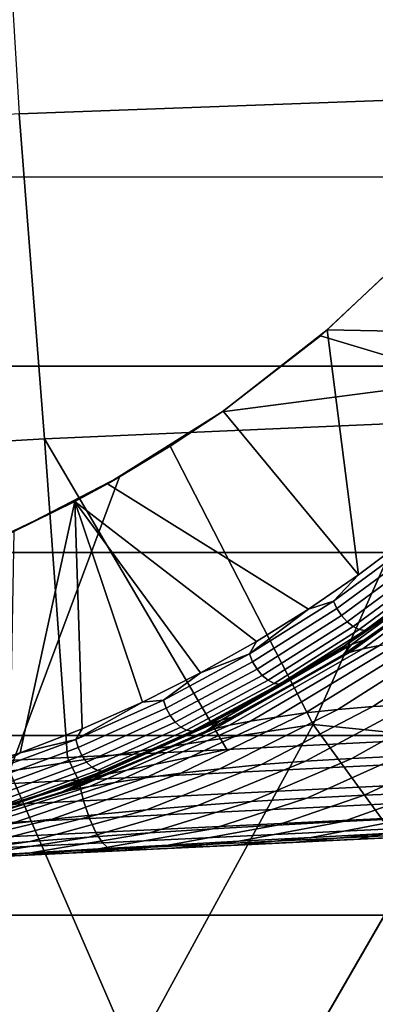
# Model space of a CAD drawing. Header units: metres. Extents: x -25 to 132, y -25 to 47.
# Tile 43 of 153: x 19.64 to 21.39, y -11.82 to -6.98. Entities that reach past the tile are written whole.
import ezdxf

# ---------------------------------------------------------------- set-up
doc = ezdxf.new("R2010")
doc.units = ezdxf.units.M
doc.layers.add('solid_12_061_031_XXX', color=7, linetype='CONTINUOUS')

msp = doc.modelspace()

# ---------------------------------------------------------------- linework, layer by layer
at = {"layer": 'solid_12_061_031_XXX'}
for points in [[(19.639601, -7.442104, 138.391373), (28.269739, -7.126412, 140.657654), (28.179585, -5.566525, 141.00766), (19.539206, -5.816728, 138.782013)], [(23.241053, -7.752641), (-23.241098, -7.752508), (-23.534437, -6.810304), (23.534401, -6.810431)], [(19.76371, -9.040312, 137.905563), (28.381145, -8.663671, 140.222076), (28.269739, -7.126412, 140.657654), (19.639601, -7.442104, 138.391373)], [(11.164731, -9.537952, 135.52652), (19.76371, -9.040312, 137.905563), (19.639601, -7.442104, 138.391373), (11.036068, -8.002057, 136.041351)], [(22.909941, -8.682426), (-22.90999, -8.682297), (-23.241098, -7.752508), (23.241053, -7.752641)], [(21.123295, -8.532718, 116.041809), (21.58235, -8.104265, 115.706009), (21.610756, -8.074327, 116.788963), (21.15609, -8.504233, 117.102448)], [(21.15609, -8.504233, 117.102448), (21.610756, -8.074327, 116.788963), (21.812569, -8.51742, 116.37104)], [(21.84408, -8.750377, 115.090927), (21.58235, -8.104265, 115.706009), (21.123295, -8.532718, 116.041809)], [(20.638371, -8.906795, 116.404457), (21.123295, -8.532718, 116.041809), (21.15609, -8.504233, 117.102448), (20.643196, -8.903026, 117.465172)], [(20.643196, -8.903026, 117.465172), (21.15609, -8.504233, 117.102448), (21.309984, -9.708306, 116.370201)], [(21.561258, -9.519251, 116.182137), (21.309984, -9.708306, 116.370201), (21.15609, -8.504233, 117.102448), (21.812569, -8.51742, 116.37104)], [(21.84408, -8.750377, 115.090927), (21.123295, -8.532718, 116.041809), (20.638371, -8.906795, 116.404457)], [(20.662037, -10.567497, 137.534836), (28.434156, -10.176961, 139.680634), (28.381145, -8.663671, 140.222076), (19.76371, -9.040312, 137.905563)], [(22.541649, -9.598123), (-22.5417, -9.598), (-22.90999, -8.682297), (22.909941, -8.682426)], [(21.086708, -10.444313, 115.090927), (21.84408, -8.750377, 115.090927), (20.638371, -8.906795, 116.404457), (20.383385, -9.076619, 116.597092)], [(21.84408, -8.750377, 115.090927), (21.086708, -10.444313, 115.090927), (22.262981, -10.563896, 113.5177), (22.670288, -9.658894, 113.5177)], [(21.064144, -9.876585, 116.556015), (20.073673, -9.260751, 117.874878), (20.643196, -8.903026, 117.465172), (21.309984, -9.708306, 116.370201)], [(20.383385, -9.076619, 116.597092), (20.638371, -8.906795, 116.404457), (20.643196, -8.903026, 117.465172), (20.073673, -9.260751, 117.874878)], [(11.312127, -11.039255, 134.921539), (19.877859, -10.606948, 137.317261), (19.76371, -9.040312, 137.905563), (11.164731, -9.537952, 135.52652)], [(19.76371, -9.040312, 137.905563), (19.877859, -10.606948, 137.317261), (20.662037, -10.567497, 137.534836)], [(21.086708, -10.444313, 115.090927), (20.383385, -9.076619, 116.597092), (20.133335, -9.227286, 116.787331), (19.591389, -10.674012, 116.600075)], [(20.133335, -9.227286, 116.787331), (20.383385, -9.076619, 116.597092), (20.073673, -9.260751, 117.874878)], [(19.591389, -10.674012, 116.600075), (20.133335, -9.227286, 116.787331), (19.612467, -9.495736, 117.185402)], [(19.612467, -9.495736, 117.185402), (20.133335, -9.227286, 116.787331), (20.073673, -9.260751, 117.874878), (19.91317, -9.347631, 117.991234)], [(20.80691, -10.036477, 116.752014), (19.91317, -9.347631, 117.991234), (20.073673, -9.260751, 117.874878), (21.064144, -9.876585, 116.556015)], [(19.452047, -9.566817, 118.326942), (19.91317, -9.347631, 117.991234), (19.644125, -10.583158, 117.650536), (19.206118, -10.723995, 117.992035)], [(19.612467, -9.495736, 117.185402), (19.91317, -9.347631, 117.991234), (19.452047, -9.566817, 118.326942)], [(19.949612, -10.465016, 117.413071), (19.644125, -10.583158, 117.650536), (19.91317, -9.347631, 117.991234)], [(20.245922, -10.333772, 117.183533), (19.949612, -10.465016, 117.413071), (19.91317, -9.347631, 117.991234)], [(20.531898, -10.190583, 116.962967), (20.245922, -10.333772, 117.183533), (19.91317, -9.347631, 117.991234)], [(20.80691, -10.036477, 116.752014), (20.531898, -10.190583, 116.962967), (19.91317, -9.347631, 117.991234)], [(21.586048, -9.54282, 116.151199), (21.186108, -9.837117, 116.451256), (21.309984, -9.708306, 116.370201), (21.561258, -9.519251, 116.182137)], [(21.186108, -9.837117, 116.451256), (21.586048, -9.54282, 116.151199), (21.605059, -9.578235, 116.138985), (21.203129, -9.873996, 116.440529)], [(21.203129, -9.873996, 116.440529), (21.605059, -9.578235, 116.138985), (21.630085, -9.611899, 116.136726), (21.226324, -9.90901, 116.439651)], [(22.136808, -10.498172), (-22.136866, -10.498053), (-22.5417, -9.598), (22.541649, -9.598123)], [(21.811037, -9.648194, 118.202789), (21.87409, -9.613988, 121.577347), (21.275322, -10.051067, 121.583031), (21.211134, -10.079376, 118.205238)], [(21.226324, -9.90901, 116.439651), (21.630085, -9.611899, 116.136726), (21.659164, -9.641173, 116.144608), (21.25387, -9.939413, 116.448685)], [(21.330042, -10.072518, 125.665802), (21.269224, -10.088234, 125.310707), (21.892338, -9.640244, 125.275269), (21.941187, -9.627132, 125.605865)], [(21.87409, -9.613988, 121.577347), (21.864, -9.651985, 124.949715), (21.357317, -10.021165, 124.957115), (21.275322, -10.051067, 121.583031)], [(21.413586, -10.055363, 126.022896), (21.330042, -10.072518, 125.665802), (21.941187, -9.627132, 125.605865), (22.007521, -9.615069, 125.940964)], [(21.501326, -9.879811, 116.466171), (21.747168, -9.695389, 116.286087), (21.811037, -9.648194, 118.202789), (21.211134, -10.079376, 118.205238)], [(21.235649, -10.099929, 124.958885), (21.357317, -10.021165, 124.957115), (21.892338, -9.640244, 125.275269)], [(21.269224, -10.088234, 125.310707), (21.235649, -10.099929, 124.958885), (21.892338, -9.640244, 125.275269)], [(21.25387, -9.939413, 116.448685), (21.659164, -9.641173, 116.144608), (21.690018, -9.663762, 116.162003), (21.283609, -9.962821, 116.466911)], [(21.283609, -9.962821, 116.466911), (21.690018, -9.663762, 116.162003), (21.720222, -9.677893, 116.187553), (21.313208, -9.977398, 116.492912)], [(21.313208, -9.977398, 116.492912), (21.720222, -9.677893, 116.187553), (21.74741, -9.682457, 116.219246), (21.340343, -9.982001, 116.524651)], [(21.357317, -10.021165, 124.957115), (21.864, -9.651985, 124.949715), (21.892338, -9.640244, 125.275269)], [(21.186108, -9.837117, 116.451256), (21.064144, -9.876585, 116.556015), (21.309984, -9.708306, 116.370201)], [(21.340343, -9.982001, 116.524651), (21.74741, -9.682457, 116.219246), (21.607849, -9.801474, 116.375229)], [(21.607849, -9.801474, 116.375229), (21.501326, -9.879811, 116.466171), (21.243111, -10.056225, 116.657188)], [(21.340343, -9.982001, 116.524651), (21.607849, -9.801474, 116.375229), (21.243111, -10.056225, 116.657188)], [(20.77352, -10.097267, 116.765266), (21.064144, -9.876585, 116.556015), (21.186108, -9.837117, 116.451256)], [(20.77352, -10.097267, 116.765266), (21.186108, -9.837117, 116.451256), (21.203129, -9.873996, 116.440529), (20.788609, -10.135365, 116.75602)], [(20.788609, -10.135365, 116.75602), (21.203129, -9.873996, 116.440529), (21.226324, -9.90901, 116.439651), (20.810011, -10.171511, 116.7565)], [(20.77352, -10.097267, 116.765266), (20.80691, -10.036477, 116.752014), (21.064144, -9.876585, 116.556015)], [(20.810011, -10.171511, 116.7565), (21.226324, -9.90901, 116.439651), (21.25387, -9.939413, 116.448685), (20.836046, -10.202868, 116.766678)], [(21.243111, -10.056225, 116.657188), (21.501326, -9.879811, 116.466171), (21.211134, -10.079376, 118.205238)], [(20.836046, -10.202868, 116.766678), (21.25387, -9.939413, 116.448685), (21.283609, -9.962821, 116.466911), (20.864674, -10.226975, 116.785759)], [(20.864674, -10.226975, 116.785759), (21.283609, -9.962821, 116.466911), (21.313208, -9.977398, 116.492912), (20.89365, -10.241945, 116.812233)], [(20.89365, -10.241945, 116.812233), (21.313208, -9.977398, 116.492912), (21.340343, -9.982001, 116.524651), (20.9207, -10.246603, 116.844032)], [(20.9207, -10.246603, 116.844032), (21.340343, -9.982001, 116.524651), (21.243111, -10.056225, 116.657188)], [(21.208303, -10.370304, 127.268028), (21.048784, -10.38758, 126.889847), (21.633512, -10.025661, 126.741287), (21.764524, -10.016334, 127.102577)], [(21.380758, -10.356543, 127.644508), (21.208303, -10.370304, 127.268028), (21.764524, -10.016334, 127.102577), (21.907528, -10.011942, 127.465355)], [(21.564936, -10.346851, 128.019638), (21.380758, -10.356543, 127.644508), (21.907528, -10.011942, 127.465355), (22.061909, -10.012842, 127.829582)], [(20.77352, -10.097267, 116.765266), (20.531898, -10.190583, 116.962967), (20.80691, -10.036477, 116.752014)], [(21.211134, -10.079376, 118.205238), (21.275322, -10.051067, 121.583031), (20.633688, -10.422366, 121.589088), (20.56913, -10.444931, 118.20784)], [(21.275322, -10.051067, 121.583031), (21.235649, -10.099929, 124.958885), (20.709909, -10.40154, 124.966507), (20.633688, -10.422366, 121.589088)], [(20.778355, -10.428247, 126.126671), (20.675375, -10.448222, 125.741417), (21.330042, -10.072518, 125.665802), (21.413586, -10.055363, 126.022896)], [(20.904358, -10.407387, 126.509506), (20.778355, -10.428247, 126.126671), (21.413586, -10.055363, 126.022896), (21.515799, -10.039119, 126.381416)], [(21.243111, -10.056225, 116.657188), (20.972824, -10.22356, 116.858772), (20.830105, -10.305257, 116.965744)], [(20.9207, -10.246603, 116.844032), (21.243111, -10.056225, 116.657188), (20.830105, -10.305257, 116.965744)], [(21.048784, -10.38758, 126.889847), (20.904358, -10.407387, 126.509506), (21.515799, -10.039119, 126.381416), (21.633512, -10.025661, 126.741287)], [(20.972824, -10.22356, 116.858772), (21.243111, -10.056225, 116.657188), (21.211134, -10.079376, 118.205238)], [(21.275322, -10.051067, 121.583031), (21.357317, -10.021165, 124.957115), (21.235649, -10.099929, 124.958885)], [(20.35029, -10.324048, 117.09066), (20.531898, -10.190583, 116.962967), (20.77352, -10.097267, 116.765266)], [(20.35029, -10.324048, 117.09066), (20.77352, -10.097267, 116.765266), (20.788609, -10.135365, 116.75602), (20.363491, -10.363158, 117.082863)], [(20.561808, -10.475969, 124.968651), (20.709909, -10.40154, 124.966507), (21.269224, -10.088234, 125.310707)], [(20.60112, -10.464965, 125.354675), (20.561808, -10.475969, 124.968651), (21.269224, -10.088234, 125.310707)], [(20.830105, -10.305257, 116.965744), (20.972824, -10.22356, 116.858772), (21.211134, -10.079376, 118.205238), (20.56913, -10.444931, 118.20784)], [(20.675375, -10.448222, 125.741417), (20.60112, -10.464965, 125.354675), (21.269224, -10.088234, 125.310707), (21.330042, -10.072518, 125.665802)], [(20.709909, -10.40154, 124.966507), (21.235649, -10.099929, 124.958885), (21.269224, -10.088234, 125.310707)], [(20.363491, -10.363158, 117.082863), (20.788609, -10.135365, 116.75602), (20.810011, -10.171511, 116.7565), (20.383135, -10.400246, 117.084694)], [(28.533813, -10.289411, 139.648666), (28.434156, -10.176961, 139.680634), (20.662037, -10.567497, 137.534836), (19.931707, -10.717867, 137.271286)], [(20.35029, -10.324048, 117.09066), (20.245922, -10.333772, 117.183533), (20.531898, -10.190583, 116.962967)], [(20.383135, -10.400246, 117.084694), (20.810011, -10.171511, 116.7565), (20.836046, -10.202868, 116.766678), (20.407681, -10.432402, 117.096024)], [(20.407681, -10.432402, 117.096024), (20.836046, -10.202868, 116.766678), (20.864674, -10.226975, 116.785759), (20.435202, -10.457103, 117.115952)], [(20.435202, -10.457103, 117.115952), (20.864674, -10.226975, 116.785759), (20.89365, -10.241945, 116.812233), (20.463541, -10.472413, 117.142914)], [(20.463541, -10.472413, 117.142914), (20.89365, -10.241945, 116.812233), (20.9207, -10.246603, 116.844032), (20.490477, -10.477132, 117.174805)], [(20.490477, -10.477132, 117.174805), (20.9207, -10.246603, 116.844032), (20.690964, -10.380703, 117.070366)], [(20.9207, -10.246603, 116.844032), (20.830105, -10.305257, 116.965744), (20.690964, -10.380703, 117.070366)], [(28.558748, -10.394197, 139.576157), (28.533813, -10.289411, 139.648666), (19.931707, -10.717867, 137.271286), (19.956736, -10.818911, 137.198425)], [(20.690964, -10.380703, 117.070366), (20.830105, -10.305257, 116.965744), (20.56913, -10.444931, 118.20784)], [(19.918129, -10.518151, 117.425285), (20.245922, -10.333772, 117.183533), (20.35029, -10.324048, 117.09066)], [(19.918129, -10.518151, 117.425285), (20.35029, -10.324048, 117.09066), (20.363491, -10.363158, 117.082863), (19.929485, -10.558091, 117.418915)], [(19.918129, -10.518151, 117.425285), (19.949612, -10.465016, 117.413071), (20.245922, -10.333772, 117.183533)], [(20.831585, -10.641622, 127.85775), (20.626709, -10.661474, 127.465561), (21.208303, -10.370304, 127.268028), (21.380758, -10.356543, 127.644508)], [(21.048475, -10.624572, 128.245026), (20.831585, -10.641622, 127.85775), (21.380758, -10.356543, 127.644508), (21.564936, -10.346851, 128.019638)], [(21.276381, -10.610684, 128.628067), (21.048475, -10.624572, 128.245026), (21.564936, -10.346851, 128.019638), (21.760317, -10.341434, 128.393585)], [(21.514921, -10.600066, 129.007294), (21.276381, -10.610684, 128.628067), (21.760317, -10.341434, 128.393585), (21.966846, -10.340237, 128.766388)], [(19.929485, -10.558091, 117.418915), (20.363491, -10.363158, 117.082863), (20.383135, -10.400246, 117.084694), (19.947401, -10.595955, 117.422089)], [(19.947401, -10.595955, 117.422089), (20.383135, -10.400246, 117.084694), (20.407681, -10.432402, 117.096024), (19.970474, -10.628772, 117.434555)], [(28.587503, -10.48423, 139.487137), (28.558748, -10.394197, 139.576157), (19.956736, -10.818911, 137.198425), (19.985378, -10.905538, 137.109985)], [(20.435747, -10.683455, 127.067619), (20.261822, -10.706513, 126.662994), (20.904358, -10.407387, 126.509506), (21.048784, -10.38758, 126.889847)], [(20.490477, -10.477132, 117.174805), (20.690964, -10.380703, 117.070366), (20.56913, -10.444931, 118.20784), (20.398106, -10.526587, 117.29142)], [(20.626709, -10.661474, 127.465561), (20.435747, -10.683455, 127.067619), (21.048784, -10.38758, 126.889847), (21.208303, -10.370304, 127.268028)], [(20.633688, -10.422366, 121.589088), (20.709909, -10.40154, 124.966507), (20.561808, -10.475969, 124.968651)], [(19.591389, -10.674012, 116.600075), (20.198223, -12.073307, 115.090927), (21.086708, -10.444313, 115.090927)], [(20.56913, -10.444931, 118.20784), (20.633688, -10.422366, 121.589088), (19.956385, -10.723721, 121.595451), (19.892174, -10.740786, 118.210571)], [(20.094946, -10.660183, 117.521301), (20.398106, -10.526587, 117.29142), (20.56913, -10.444931, 118.20784), (19.892174, -10.740786, 118.210571)], [(19.985144, -10.749677, 125.831779), (19.896145, -10.765857, 125.406624), (20.60112, -10.464965, 125.354675), (20.675375, -10.448222, 125.741417)], [(20.633688, -10.422366, 121.589088), (20.561808, -10.475969, 124.968651), (20.025482, -10.710361, 124.976372), (19.956385, -10.723721, 121.595451)], [(19.970474, -10.628772, 117.434555), (20.407681, -10.432402, 117.096024), (20.435202, -10.457103, 117.115952), (19.996893, -10.65397, 117.455338)], [(20.109552, -10.729193, 126.251038), (19.985144, -10.749677, 125.831779), (20.675375, -10.448222, 125.741417), (20.778355, -10.428247, 126.126671)], [(20.261822, -10.706513, 126.662994), (20.109552, -10.729193, 126.251038), (20.778355, -10.428247, 126.126671), (20.904358, -10.407387, 126.509506)], [(21.086708, -10.444313, 115.090927), (20.198223, -12.073307, 115.090927), (21.34075, -12.321065, 113.5177), (21.819561, -11.451767, 113.5177)], [(22.177505, -10.980783, 113.330261), (22.262981, -10.563896, 113.5177), (21.086708, -10.444313, 115.090927), (21.819561, -11.451767, 113.5177)], [(21.696072, -11.381143), (-21.696133, -11.381024), (-22.136866, -10.498053), (22.136808, -10.498172)], [(19.918129, -10.518151, 117.425285), (19.644125, -10.583158, 117.650536), (19.949612, -10.465016, 117.413071)], [(19.850668, -10.775536, 124.978882), (20.025482, -10.710361, 124.976372), (20.60112, -10.464965, 125.354675)], [(19.896145, -10.765857, 125.406624), (19.850668, -10.775536, 124.978882), (20.60112, -10.464965, 125.354675)], [(28.619219, -10.556814, 139.384262), (28.587503, -10.48423, 139.487137), (19.985378, -10.905538, 137.109985), (20.016811, -10.975262, 137.00853)], [(19.996893, -10.65397, 117.455338), (20.435202, -10.457103, 117.115952), (20.463541, -10.472413, 117.142914), (20.024586, -10.669571, 117.482803)], [(20.024586, -10.669571, 117.482803), (20.463541, -10.472413, 117.142914), (20.490477, -10.477132, 117.174805), (20.05138, -10.674352, 117.514801)], [(20.025482, -10.710361, 124.976372), (20.561808, -10.475969, 124.968651), (20.60112, -10.464965, 125.354675)], [(20.05138, -10.674352, 117.514801), (20.490477, -10.477132, 117.174805), (20.094946, -10.660183, 117.521301)], [(20.490477, -10.477132, 117.174805), (20.398106, -10.526587, 117.29142), (20.094946, -10.660183, 117.521301)], [(19.4786, -10.68018, 117.76725), (19.644125, -10.583158, 117.650536), (19.918129, -10.518151, 117.425285)], [(19.4786, -10.68018, 117.76725), (19.918129, -10.518151, 117.425285), (19.929485, -10.558091, 117.418915), (19.488142, -10.720789, 117.762291)], [(19.4786, -10.68018, 117.76725), (19.206118, -10.723995, 117.992035), (19.644125, -10.583158, 117.650536)], [(19.488142, -10.720789, 117.762291), (19.929485, -10.558091, 117.418915), (19.947401, -10.595955, 117.422089), (19.504354, -10.759281, 117.766792)], [(19.504354, -10.759281, 117.766792), (19.947401, -10.595955, 117.422089), (19.970474, -10.628772, 117.434555), (19.525967, -10.792637, 117.780396)], [(19.931707, -10.717867, 137.271286), (20.662037, -10.567497, 137.534836), (19.877859, -10.606948, 137.317261)], [(28.652943, -10.609774, 139.270615), (28.619219, -10.556814, 139.384262), (20.016811, -10.975262, 137.00853), (20.050137, -11.026082, 136.896942)], [(21.054438, -10.806603, 129.281311), (20.781639, -10.823512, 128.89566), (21.276381, -10.610684, 128.628067), (21.514921, -10.600066, 129.007294)], [(21.336969, -10.791978, 129.660614), (21.054438, -10.806603, 129.281311), (21.514921, -10.600066, 129.007294), (21.764111, -10.592649, 129.382919)], [(21.629311, -10.779586, 130.034012), (21.336969, -10.791978, 129.660614), (21.764111, -10.592649, 129.382919), (22.024191, -10.588241, 129.754974)], [(19.931707, -10.717867, 137.271286), (19.877859, -10.606948, 137.317261), (11.312127, -11.039255, 134.921539), (11.336699, -11.14738, 134.865952)], [(19.525967, -10.792637, 117.780396), (19.970474, -10.628772, 117.434555), (19.996893, -10.65397, 117.455338), (19.551285, -10.81824, 117.802032)], [(20.084393, -11.05654, 136.778442), (19.949234, -11.073923, 136.608688), (26.004704, -10.782078, 138.278702), (28.687664, -10.64152, 139.149597)], [(20.266685, -10.863711, 128.102493), (20.02681, -10.886305, 127.692772), (20.626709, -10.661474, 127.465561), (20.831585, -10.641622, 127.85775)], [(28.687664, -10.64152, 139.149597), (28.652943, -10.609774, 139.270615), (20.050137, -11.026082, 136.896942), (20.084393, -11.05654, 136.778442)], [(20.518808, -10.842628, 128.503036), (20.266685, -10.863711, 128.102493), (20.831585, -10.641622, 127.85775), (21.048475, -10.624572, 128.245026)], [(20.781639, -10.823512, 128.89566), (20.518808, -10.842628, 128.503036), (21.048475, -10.624572, 128.245026), (21.276381, -10.610684, 128.628067)], [(19.591389, -10.674012, 116.600075), (18.674711, -12.207056, 116.600075), (19.184147, -13.627232, 115.090927), (20.198223, -12.073307, 115.090927)], [(19.551285, -10.81824, 117.802032), (19.996893, -10.65397, 117.455338), (20.024586, -10.669571, 117.482803), (19.578321, -10.834083, 117.830009)], [(19.578321, -10.834083, 117.830009), (20.024586, -10.669571, 117.482803), (20.05138, -10.674352, 117.514801), (19.604956, -10.838923, 117.862129)], [(19.801849, -10.909689, 127.272438), (19.596003, -10.932862, 126.840027), (20.261822, -10.706513, 126.662994), (20.435747, -10.683455, 127.067619)], [(19.604956, -10.838923, 117.862129), (20.05138, -10.674352, 117.514801), (19.782488, -10.780445, 117.75898)], [(20.05138, -10.674352, 117.514801), (20.094946, -10.660183, 117.521301), (19.892174, -10.740786, 118.210571), (19.782488, -10.780445, 117.75898)], [(20.02681, -10.886305, 127.692772), (19.801849, -10.909689, 127.272438), (20.435747, -10.683455, 127.067619), (20.626709, -10.661474, 127.465561)], [(19.956736, -10.818911, 137.198425), (19.931707, -10.717867, 137.271286), (11.336699, -11.14738, 134.865952), (11.361928, -11.244339, 134.792786)], [(19.892174, -10.740786, 118.210571), (19.956385, -10.723721, 121.595451), (19.251011, -10.951749, 121.602051), (19.188194, -10.963543, 118.212608)], [(19.782488, -10.780445, 117.75898), (19.892174, -10.740786, 118.210571), (19.188194, -10.963543, 118.212608)], [(19.956385, -10.723721, 121.595451), (19.850668, -10.775536, 124.978882), (19.311913, -10.944076, 124.986595), (19.251011, -10.951749, 121.602051)], [(19.415308, -10.954537, 126.39447), (19.26774, -10.973219, 125.935799), (19.985144, -10.749677, 125.831779), (20.109552, -10.729193, 126.251038)], [(19.596003, -10.932862, 126.840027), (19.415308, -10.954537, 126.39447), (20.109552, -10.729193, 126.251038), (20.261822, -10.706513, 126.662994)], [(19.956385, -10.723721, 121.595451), (20.025482, -10.710361, 124.976372), (19.850668, -10.775536, 124.978882)], [(19.110876, -10.994987, 124.989464), (19.311913, -10.944076, 124.986595), (19.896145, -10.765857, 125.406624)], [(19.16287, -10.98725, 125.465927), (19.110876, -10.994987, 124.989464), (19.896145, -10.765857, 125.406624)], [(19.26774, -10.973219, 125.935799), (19.16287, -10.98725, 125.465927), (19.896145, -10.765857, 125.406624), (19.985144, -10.749677, 125.831779)], [(19.782488, -10.780445, 117.75898), (19.188194, -10.963543, 118.212608), (19.488449, -10.87829, 117.983177)], [(19.311913, -10.944076, 124.986595), (19.850668, -10.775536, 124.978882), (19.896145, -10.765857, 125.406624)], [(19.604956, -10.838923, 117.862129), (19.782488, -10.780445, 117.75898), (19.488449, -10.87829, 117.983177)], [(25.405323, -10.811059, 134.362244), (25.798159, -10.792125, 134.543152), (26.004704, -10.782078, 138.278702), (19.949234, -11.073923, 136.608688)], [(20.908524, -10.938588, 129.967606), (20.590992, -10.957338, 129.585083), (21.054438, -10.806603, 129.281311), (21.336969, -10.791978, 129.660614)], [(21.234592, -10.921165, 130.341522), (20.908524, -10.938588, 129.967606), (21.336969, -10.791978, 129.660614), (21.629311, -10.779586, 130.034012)], [(21.569345, -10.905033, 130.707397), (21.234592, -10.921165, 130.341522), (21.629311, -10.779586, 130.034012), (21.93173, -10.769259, 130.401657)], [(19.985378, -10.905538, 137.109985), (19.956736, -10.818911, 137.198425), (11.361928, -11.244339, 134.792786), (11.390573, -11.32725, 134.705078)], [(19.98237, -10.99837, 128.790512), (19.692926, -11.020115, 128.375748), (20.266685, -10.863711, 128.102493), (20.518808, -10.842628, 128.503036)], [(25.028034, -10.829245, 134.179199), (25.405323, -10.811059, 134.362244), (19.949234, -11.073923, 136.608688)], [(24.662268, -10.846875, 133.992844), (25.028034, -10.829245, 134.179199), (19.949234, -11.073923, 136.608688)], [(20.282106, -10.977332, 129.193115), (19.98237, -10.99837, 128.790512), (20.518808, -10.842628, 128.503036), (20.781639, -10.823512, 128.89566)], [(20.590992, -10.957338, 129.585083), (20.282106, -10.977332, 129.193115), (20.781639, -10.823512, 128.89566), (21.054438, -10.806603, 129.281311)], [(19.415897, -11.042063, 127.946899), (19.154799, -11.063533, 127.501831), (19.801849, -10.909689, 127.272438), (20.02681, -10.886305, 127.692772)], [(19.692926, -11.020115, 128.375748), (19.415897, -11.042063, 127.946899), (20.02681, -10.886305, 127.692772), (20.266685, -10.863711, 128.102493)], [(24.306913, -10.864004, 133.802734), (24.662268, -10.846875, 133.992844), (19.949234, -11.073923, 136.608688)], [(23.961868, -10.880636, 133.609161), (24.306913, -10.864004, 133.802734), (19.949234, -11.073923, 136.608688)], [(23.624851, -10.896881, 133.411133), (23.961868, -10.880636, 133.609161), (19.949234, -11.073923, 136.608688)], [(21.076912, -10.999141, 130.904739), (21.569345, -10.905033, 130.707397), (21.913, -10.890143, 131.065674), (21.439516, -10.980863, 131.252228)], [(20.016811, -10.975262, 137.00853), (19.985378, -10.905538, 137.109985), (11.390573, -11.32725, 134.705078), (11.421848, -11.393847, 134.605194)], [(19.154799, -11.063533, 127.501831), (18.914991, -11.083681, 127.038437), (19.596003, -10.932862, 126.840027), (19.801849, -10.909689, 127.272438)], [(23.298019, -10.912636, 133.210068), (23.624851, -10.896881, 133.411133), (19.949234, -11.073923, 136.608688)], [(22.987076, -10.927625, 133.01033), (23.298019, -10.912636, 133.210068), (19.949234, -11.073923, 136.608688)], [(22.691324, -10.941881, 132.811279), (22.987076, -10.927625, 133.01033), (19.949234, -11.073923, 136.608688)], [(20.029713, -11.056149, 129.801712), (20.590992, -10.957338, 129.585083), (20.908524, -10.938588, 129.967606), (20.372017, -11.036881, 130.180374)], [(20.372017, -11.036881, 130.180374), (20.908524, -10.938588, 129.967606), (21.234592, -10.921165, 130.341522), (20.721106, -11.01784, 130.547714)], [(20.721106, -11.01784, 130.547714), (21.234592, -10.921165, 130.341522), (21.569345, -10.905033, 130.707397), (21.076912, -10.999141, 130.904739)], [(22.042955, -10.914163, 0.009493), (21.142805, -12.56951, 0.009493), (21.696072, -11.381143)], [(22.127123, -10.955837, 0.037873), (21.223537, -12.617505, 0.037873), (21.142805, -12.56951, 0.009493), (22.042955, -10.914163, 0.009493)], [(21.143303, -12.569805, 99.490395), (22.043472, -10.914419, 99.490395), (21.220131, -12.245651, 99.5)], [(21.224005, -12.617784, 99.461899), (22.127611, -10.956079, 99.461899), (22.043472, -10.914419, 99.490395), (21.143303, -12.569805, 99.490395)], [(22.043472, -10.914419, 99.490395), (21.696072, -11.38114, 99.5), (21.220131, -12.245651, 99.5)], [(22.493465, -10.910728, 90.984283), (22.275179, -11.349732, 99), (21.316019, -13.062439, 99), (22.216343, -11.464472, 90.689857)], [(20.050137, -11.026082, 136.896942), (20.016811, -10.975262, 137.00853), (11.421848, -11.393847, 134.605194), (11.4549, -11.442307, 134.49588)], [(19.367502, -11.094445, 129.004517), (19.98237, -10.99837, 128.790512), (20.282106, -10.977332, 129.193115), (19.694576, -11.075437, 129.410339)], [(19.694576, -11.075437, 129.410339), (20.282106, -10.977332, 129.193115), (20.590992, -10.957338, 129.585083), (20.029713, -11.056149, 129.801712)], [(22.410412, -10.955423, 132.613907), (22.691324, -10.941881, 132.811279), (19.949234, -11.073923, 136.608688)], [(22.017818, -10.974349, 132.321777), (22.410412, -10.955423, 132.613907), (19.949234, -11.073923, 136.608688)], [(21.65111, -10.992027, 132.030289), (22.017818, -10.974349, 132.321777), (19.949234, -11.073923, 136.608688)], [(21.439516, -10.980863, 131.252228), (20.986027, -11.024092, 131.445801), (20.683397, -11.038682, 131.151672), (21.076912, -10.999141, 130.904739)], [(21.439516, -10.980863, 131.252228), (21.308102, -11.008564, 131.738632), (20.986027, -11.024092, 131.445801)], [(22.204704, -10.99425, 0.084047), (21.297951, -12.661744, 0.084047), (21.223537, -12.617505, 0.037873), (22.127123, -10.955837, 0.037873)], [(21.298372, -12.661994, 99.415627), (22.205143, -10.994467, 99.415627), (22.127611, -10.956079, 99.461899), (21.224005, -12.617784, 99.461899)], [(21.271862, -12.646235, 113.330261), (22.177505, -10.980783, 113.330261), (21.34075, -12.321065, 113.5177)], [(21.338182, -12.685663, 113.129547), (22.246651, -11.015018, 113.129547), (22.177505, -10.980783, 113.330261), (21.271862, -12.646235, 113.330261)], [(21.439516, -10.980863, 131.252228), (21.809055, -10.963031, 131.590851), (21.65111, -10.992027, 132.030289), (21.308102, -11.008564, 131.738632)], [(22.177505, -10.980783, 113.330261), (21.819561, -11.451767, 113.5177), (21.34075, -12.321065, 113.5177)], [(20.084393, -11.05654, 136.778442), (20.050137, -11.026082, 136.896942), (11.4549, -11.442307, 134.49588), (11.488823, -11.471304, 134.380142)], [(18.745441, -11.129963, 128.140549), (19.415897, -11.042063, 127.946899), (19.692926, -11.020115, 128.375748), (19.050177, -11.11278, 128.582092)], [(19.050177, -11.11278, 128.582092), (19.692926, -11.020115, 128.375748), (19.98237, -10.99837, 128.790512), (19.367502, -11.094445, 129.004517)], [(21.308102, -11.008564, 131.738632), (21.65111, -10.992027, 132.030289), (19.949234, -11.073923, 136.608688)], [(20.986027, -11.024092, 131.445801), (21.308102, -11.008564, 131.738632), (19.949234, -11.073923, 136.608688)], [(20.683397, -11.038682, 131.151672), (20.986027, -11.024092, 131.445801), (19.949234, -11.073923, 136.608688)], [(20.372017, -11.036881, 130.180374), (20.721106, -11.01784, 130.547714), (20.399408, -11.052374, 130.856171), (20.132895, -11.065225, 130.559204)], [(20.721106, -11.01784, 130.547714), (21.076912, -10.999141, 130.904739), (20.683397, -11.038682, 131.151672), (20.399408, -11.052374, 130.856171)], [(22.272713, -11.027923, 0.146238), (21.36318, -12.700523, 0.146238), (21.297951, -12.661744, 0.084047), (22.204704, -10.99425, 0.084047)], [(21.363539, -12.700736, 99.353348), (22.273085, -11.028107, 99.353348), (22.205143, -10.994467, 99.415627), (21.298372, -12.661994, 99.415627)], [(21.379154, -12.71002, 112.919861), (22.289366, -11.036168, 112.919861), (22.246651, -11.015018, 113.129547), (21.338182, -12.685663, 113.129547)], [(21.36038, -12.698859, 100.006836), (22.095957, -11.256826, 100), (22.269793, -11.026477, 100.006836)], [(21.36038, -12.698859, 100.006836), (22.269793, -11.026477, 100.006836), (22.31328, -11.048009, 100.027008), (21.402092, -12.723657, 100.027008)], [(22.328526, -11.055557, 0.222052), (21.416714, -12.73235, 0.222052), (21.36318, -12.700523, 0.146238), (22.272713, -11.027923, 0.146238)], [(21.416996, -12.732517, 99.277458), (22.328819, -11.055702, 99.277458), (22.273085, -11.028107, 99.353348), (21.363539, -12.700736, 99.353348)], [(21.379154, -12.71002, 112.919861), (22.176373, -11.299405, 112.706161), (22.289366, -11.036168, 112.919861)], [(11.488823, -11.471304, 134.380142), (11.408984, -11.485524, 134.227875), (13.773287, -11.371575, 134.891373), (20.084393, -11.05654, 136.778442)], [(20.084393, -11.05654, 136.778442), (13.773287, -11.371575, 134.891373), (19.949234, -11.073923, 136.608688)], [(20.132895, -11.065225, 130.559204), (19.949234, -11.073923, 136.608688), (13.773287, -11.371575, 134.891373), (19.883234, -11.077263, 130.261032)], [(19.650032, -11.088508, 129.961853), (19.883234, -11.077263, 130.261032), (13.773287, -11.371575, 134.891373)], [(19.367502, -11.094445, 129.004517), (19.694576, -11.075437, 129.410339), (19.432671, -11.098989, 129.661942), (19.230762, -11.108727, 129.361664)], [(19.694576, -11.075437, 129.410339), (20.029713, -11.056149, 129.801712), (19.650032, -11.088508, 129.961853), (19.432671, -11.098989, 129.661942)], [(20.372017, -11.036881, 130.180374), (19.883234, -11.077263, 130.261032), (19.650032, -11.088508, 129.961853), (20.029713, -11.056149, 129.801712)], [(20.372017, -11.036881, 130.180374), (20.132895, -11.065225, 130.559204), (19.883234, -11.077263, 130.261032)], [(20.399408, -11.052374, 130.856171), (20.683397, -11.038682, 131.151672), (19.949234, -11.073923, 136.608688)], [(20.132895, -11.065225, 130.559204), (20.399408, -11.052374, 130.856171), (19.949234, -11.073923, 136.608688)], [(19.432671, -11.098989, 129.661942), (19.650032, -11.088508, 129.961853), (13.773287, -11.371575, 134.891373)], [(20.51738, -12.973726, 100), (21.49428, -11.282472, 100), (22.095957, -11.256826, 100), (21.145962, -12.953176, 100)], [(21.36038, -12.698859, 100.006836), (21.145962, -12.953176, 100), (22.095957, -11.256826, 100)], [(20.51738, -12.973726, 100), (20.517502, -12.973539, 99.5), (21.494347, -11.282344, 99.5), (21.49428, -11.282472, 100)], [(21.494347, -11.282344, 99.5), (20.517502, -12.973539, 99.5), (21.220131, -12.245651, 99.5), (21.696072, -11.38114, 99.5)], [(21.314512, -13.061528, 100.201744), (22.273603, -11.348946, 100.201744), (22.176373, -11.299405, 112.706161), (21.221468, -13.004513, 112.706161)], [(21.379154, -12.71002, 112.919861), (21.221468, -13.004513, 112.706161), (22.176373, -11.299405, 112.706161)], [(21.482195, -12.771278, 100.149643), (22.273603, -11.348946, 100.201744), (21.314512, -13.061528, 100.201744)], [(21.84104, -12.164251, 13.609167), (21.561588, -12.652981, 13.95566), (21.316019, -13.062439, 0.5), (22.275179, -11.349732, 0.5)], [(21.480982, -12.770557, 0.402455), (22.275179, -11.349732, 0.5), (21.316019, -13.062439, 0.5)], [(21.481081, -12.770616, 99.09697), (21.316019, -13.062439, 99), (22.275179, -11.349732, 99)], [(21.220129, -12.245653), (-21.220196, -12.245537), (-21.696133, -11.381024), (21.696072, -11.381143)], [(21.142805, -12.56951, 0.009493), (21.220129, -12.245653), (21.696072, -11.381143)], [(21.925478, -12.011387, 90.375786), (22.216343, -11.464472, 90.689857), (21.316019, -13.062439, 99)]]:
    msp.add_3dface(points, dxfattribs=at)

doc.saveas('drawing.dxf')
